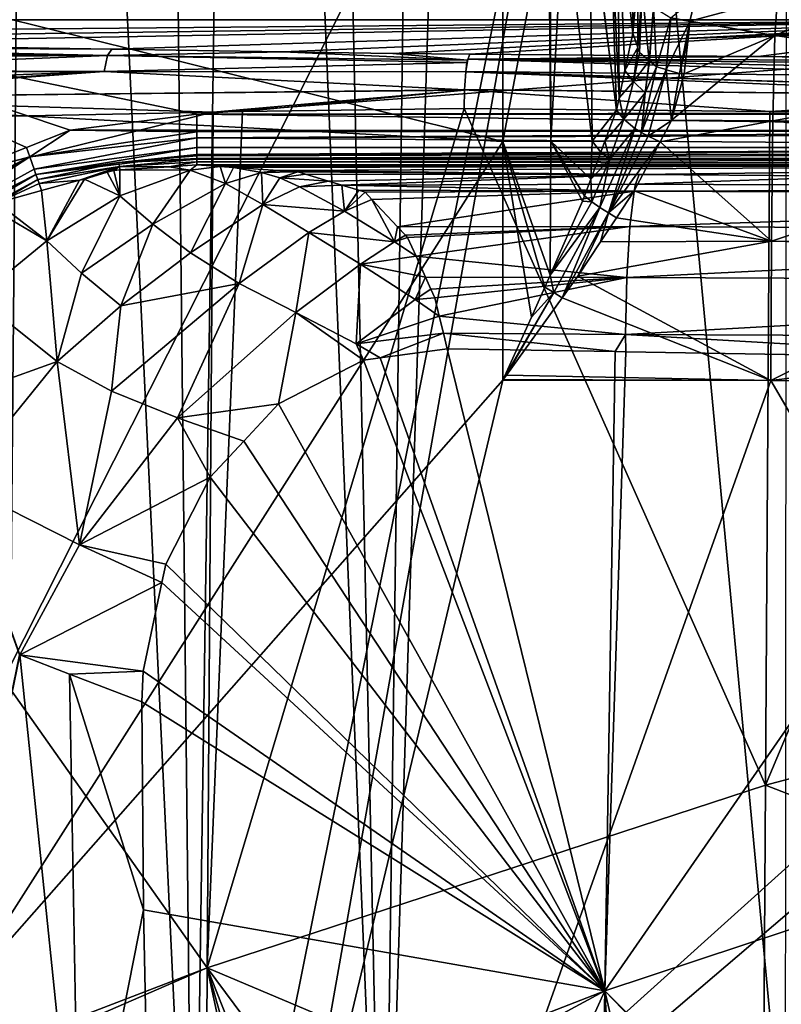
# Model space of a CAD drawing. Extents: x 512 to 878, y 536 to 1026.
# Tile 66 of 256: x 529 to 559, y 909 to 948. Entities that reach past the tile are written whole.
import ezdxf

# ---------------------------------------------------------------- set-up
doc = ezdxf.new("R2010")
doc.units = 0

msp = doc.modelspace()

# ---------------------------------------------------------------- linework, layer by layer
for points in [[(516.399231, 1025.550415, 680.678467), (529.414673, 1025.550415, 542.422119), (528.226562, 892.250183, 542.581299)], [(529.414673, 1025.550415, 542.422119), (535.651123, 893.002258, 465.726776), (528.226562, 892.250183, 542.581299)], [(529.414673, 1025.550415, 542.422119), (534.220581, 1025.550415, 491.371429), (535.651123, 893.002258, 465.726776)], [(534.220581, 1025.550415, 491.371429), (537.585693, 1025.550415, 465.504425), (535.651123, 893.002258, 465.726776)], [(535.651123, 893.002258, 465.726776), (537.585693, 1025.550415, 465.504425), (543.0802, 892.692139, 427.748901)], [(537.585693, 1025.550415, 465.504425), (540.234253, 1025.550415, 445.14566), (543.0802, 892.692139, 427.748901)], [(540.234253, 1025.550415, 445.14566), (544.918518, 1025.550415, 427.639008), (543.0802, 892.692139, 427.748901)], [(547.278992, 1025.550415, 418.817352), (558.799744, 902.441833, 393.936127), (543.0802, 892.692139, 427.748901)], [(544.918518, 1025.550415, 427.639008), (547.278992, 1025.550415, 418.817352), (543.0802, 892.692139, 427.748901)], [(547.278992, 1025.550415, 418.817352), (558.891357, 1025.550293, 394.187714), (558.799744, 902.441833, 393.936127)], [(551.491333, 968.122559, 738.881165), (516.385315, 944.159912, 738.099548), (516.386902, 898.512573, 737.944946)], [(551.491333, 968.122559, 738.881165), (516.398987, 955.215393, 738.136719), (516.385315, 944.159912, 738.099548)], [(551.491333, 968.122559, 738.881165), (516.386902, 898.512573, 737.944946), (516.398926, 793.820312, 737.577087)], [(551.491333, 968.122559, 738.881165), (516.398926, 793.820312, 737.577087), (516.401672, 769.739075, 737.492493)], [(605.613953, 967.952148, 739.521484), (551.491333, 968.122559, 738.881165), (516.401672, 769.739075, 737.492493)], [(605.613953, 967.952148, 739.521484), (516.401672, 769.739075, 737.492493), (605.580933, 769.518677, 738.778442)], [(614.881592, 965.106201, 700.419495), (520.216248, 951.452148, 700.419495), (520.225464, 879.802673, 700.419495)], [(618.10907, 963.369446, 700.419495), (614.881592, 965.106201, 700.419495), (520.225464, 879.802673, 700.419495)], [(618.10907, 963.369446, 700.419495), (520.225464, 879.802673, 700.419495), (520.234863, 806.419128, 700.419495)], [(618.10907, 963.369446, 700.419495), (520.234863, 806.419128, 700.419495), (520.2677, 734.055725, 700.419495)], [(618.10907, 963.369446, 700.419495), (520.2677, 734.055725, 700.419495), (520.268921, 731.403442, 700.419495)], [(618.10907, 963.369446, 700.419495), (520.268921, 731.403442, 700.419495), (521.585632, 696.508911, 700.419495)], [(618.10907, 963.369446, 700.419495), (521.585632, 696.508911, 700.419495), (526.405518, 669.236389, 700.419495)], [(618.10907, 963.369446, 700.419495), (526.405518, 669.236389, 700.419495), (528.957886, 662.111328, 700.419495)], [(618.10907, 963.369446, 700.419495), (528.957886, 662.111328, 700.419495), (535.105774, 644.949585, 700.419495)], [(621.77417, 963.369446, 700.419495), (618.10907, 963.369446, 700.419495), (535.105774, 644.949585, 700.419495)], [(696.199646, 696.199585, 696.199646), (621.77417, 963.369446, 700.419495), (535.105774, 644.949585, 700.419495)], [(526.312561, 948.344788, 734.526917), (547.749512, 952.482117, 734.963989), (547.750732, 943.026978, 734.934021)], [(547.749512, 952.482117, 734.963989), (549.546448, 952.483704, 734.544922), (547.750732, 943.026978, 734.934021)], [(549.546448, 952.483704, 734.544922), (549.63147, 943.02832, 734.604736), (547.750732, 943.026978, 734.934021)], [(549.546448, 952.483704, 734.544922), (549.60614, 952.483704, 734.531006), (549.63147, 943.02832, 734.604736)], [(549.60614, 952.483704, 734.531006), (550.136475, 952.484192, 734.407288), (549.63147, 943.02832, 734.604736)], [(550.136475, 952.484192, 734.407288), (551.251526, 943.031799, 733.593994), (549.63147, 943.02832, 734.604736)], [(550.136475, 952.484192, 734.407288), (551.156982, 952.487122, 733.516724), (551.251526, 943.031799, 733.593994)], [(551.156982, 952.487122, 733.516724), (551.175537, 952.487183, 733.500549), (552.200378, 944.244202, 732.392029)], [(551.156982, 952.487122, 733.516724), (552.200378, 944.244202, 732.392029), (551.251526, 943.031799, 733.593994)], [(551.175537, 952.487183, 733.500549), (551.932922, 952.489319, 732.8396), (552.200378, 944.244202, 732.392029)], [(551.932922, 952.489319, 732.8396), (552.249023, 952.491821, 732.030701), (552.301941, 944.726196, 732.043335)], [(551.932922, 952.489319, 732.8396), (552.301941, 944.726196, 732.043335), (552.200378, 944.244202, 732.392029)], [(552.249023, 952.491821, 732.030701), (552.527039, 945.794312, 731.270752), (552.301941, 944.726196, 732.043335)], [(552.249023, 952.491821, 732.030701), (552.835999, 947.260376, 730.210266), (552.527039, 945.794312, 731.270752)], [(552.249023, 952.491821, 732.030701), (552.835571, 949.878906, 730.218445), (552.835999, 947.260376, 730.210266)], [(552.835571, 949.878906, 730.218445), (553.053833, 949.583618, 726.054016), (552.835999, 947.260376, 730.210266)], [(552.835999, 947.260376, 730.210266), (553.053833, 949.583618, 726.054016), (553.034668, 946.701477, 729.795898)], [(553.053833, 949.583618, 726.054016), (553.200684, 948.920166, 725.787659), (553.034668, 946.701477, 729.795898)], [(553.034668, 946.701477, 729.795898), (553.200684, 948.920166, 725.787659), (553.038818, 946.68988, 729.787354)], [(553.038818, 946.68988, 729.787354), (553.200684, 948.920166, 725.787659), (553.104248, 946.505798, 729.650879)], [(553.104248, 946.505798, 729.650879), (553.200684, 948.920166, 725.787659), (553.48291, 946.182617, 729.425049)], [(553.200684, 948.920166, 725.787659), (553.648804, 948.284973, 725.566589), (553.48291, 946.182617, 729.425049)], [(554.326782, 947.862427, 725.439331), (555.294128, 948.664917, 721.34668), (555.067627, 947.730591, 725.399475)], [(555.294128, 948.664917, 721.34668), (558.492004, 948.660034, 721.402283), (555.067627, 947.730591, 725.399475)], [(555.067627, 947.730591, 725.399475), (558.492004, 948.660034, 721.402283), (558.396851, 947.164856, 726.73999)], [(558.492004, 948.660034, 721.402283), (561.939758, 948.654785, 721.462219), (558.396851, 947.164856, 726.73999)], [(561.939758, 948.654785, 721.462219), (568.585449, 948.645142, 721.572571), (558.396851, 947.164856, 726.73999)], [(568.585449, 948.645142, 721.572571), (568.622375, 947.628967, 725.838074), (558.396851, 947.164856, 726.73999)], [(526.311157, 944.171936, 734.513184), (526.312561, 948.344788, 734.526917), (547.750732, 943.026978, 734.934021)], [(553.48291, 946.182617, 729.425049), (553.648804, 948.284973, 725.566589), (553.490173, 946.176392, 729.420715)], [(553.490173, 946.176392, 729.420715), (553.648804, 948.284973, 725.566589), (553.765503, 945.941406, 729.256531)], [(553.765503, 945.941406, 729.256531), (553.648804, 948.284973, 725.566589), (553.769409, 945.940308, 729.255859)], [(553.648804, 948.284973, 725.566589), (554.326782, 947.862427, 725.439331), (553.769409, 945.940308, 729.255859)], [(517.953308, 947.784607, 707.111328), (529.121826, 942.783203, 707.111328), (526.135254, 941.596191, 707.111328)], [(517.953308, 947.784607, 707.111328), (530.827393, 943.46106, 707.111328), (529.121826, 942.783203, 707.111328)], [(517.953308, 947.784607, 707.111328), (535.786865, 944.096191, 707.111328), (530.827393, 943.46106, 707.111328)], [(517.953308, 947.784607, 707.111328), (584.041504, 947.784607, 707.111328), (535.786865, 944.096191, 707.111328)], [(569.041504, 947.783691, 707.122131), (517.953308, 947.784607, 707.111328), (518.231506, 947.320374, 712.41748)], [(584.041504, 947.784607, 707.111328), (517.953308, 947.784607, 707.111328), (569.041504, 947.783691, 707.122131)], [(569.041504, 947.783691, 707.122131), (518.231506, 947.320374, 712.41748), (518.36499, 947.097595, 714.964478)], [(569.041504, 947.783691, 707.122131), (518.36499, 947.097595, 714.964478), (518.509644, 946.856201, 717.723694)], [(569.041504, 947.783691, 707.122131), (518.509644, 946.856201, 717.723694), (532.460449, 946.631897, 720.287109)], [(569.041504, 947.783691, 707.122131), (532.460449, 946.631897, 720.287109), (539.158813, 946.526367, 721.493225)], [(584.041504, 947.784607, 707.111328), (584.041504, 944.172852, 707.111328), (535.786865, 944.096191, 707.111328)], [(569.041504, 947.783691, 707.122131), (539.158813, 946.526367, 721.493225), (543.450317, 946.470154, 722.13562)], [(569.041504, 947.783691, 707.122131), (543.450317, 946.470154, 722.13562), (546.457214, 946.438293, 722.500061)], [(569.041504, 947.783691, 707.122131), (546.457214, 946.438293, 722.500061), (557.740112, 946.343323, 723.585754)], [(553.769409, 945.940308, 729.255859), (554.326782, 947.862427, 725.439331), (554.137634, 945.832886, 729.193542)], [(554.137634, 945.832886, 729.193542), (554.326782, 947.862427, 725.439331), (554.142395, 945.831482, 729.192749)], [(554.326782, 947.862427, 725.439331), (555.066284, 947.71814, 725.421753), (554.142395, 945.831482, 729.192749)], [(554.142395, 945.831482, 729.192749), (555.066284, 947.71814, 725.421753), (554.670166, 945.67749, 729.103394)], [(554.326782, 947.862427, 725.439331), (555.067627, 947.730591, 725.399475), (555.066284, 947.71814, 725.421753)], [(555.066284, 947.71814, 725.421753), (554.996948, 947.053711, 726.615479), (554.670166, 945.67749, 729.103394)], [(555.066284, 947.71814, 725.421753), (558.396851, 947.164856, 726.73999), (554.996948, 947.053711, 726.615479)], [(555.066284, 947.71814, 725.421753), (555.067627, 947.730591, 725.399475), (558.396851, 947.164856, 726.73999)], [(569.041504, 947.783691, 707.122131), (557.740112, 946.343323, 723.585754), (569.041504, 946.266724, 724.46106)], [(558.396851, 947.164856, 726.73999), (568.622375, 947.628967, 725.838074), (568.631836, 947.055115, 726.858459)], [(552.835999, 947.260376, 730.210266), (553.034668, 946.701477, 729.795898), (552.527039, 945.794312, 731.270752)], [(554.356873, 943.849792, 731.090088), (558.396851, 947.164856, 726.73999), (558.314636, 943.83313, 731.169556)], [(554.852356, 945.667664, 729.105469), (558.396851, 947.164856, 726.73999), (554.356873, 943.849792, 731.090088)], [(554.670166, 945.67749, 729.103394), (554.996948, 947.053711, 726.615479), (554.852356, 945.667664, 729.105469)], [(554.996948, 947.053711, 726.615479), (558.396851, 947.164856, 726.73999), (554.852356, 945.667664, 729.105469)], [(558.396851, 947.164856, 726.73999), (568.654236, 945.695374, 729.276245), (558.314636, 943.83313, 731.169556)], [(558.396851, 947.164856, 726.73999), (568.631836, 947.055115, 726.858459), (568.654236, 945.695374, 729.276245)], [(518.431824, 946.704895, 718.21405), (518.349976, 946.498901, 718.725037), (532.296875, 946.386658, 721.15918)], [(518.484497, 946.837524, 717.884949), (518.431824, 946.704895, 718.21405), (532.460449, 946.631897, 720.287109)], [(532.460449, 946.631897, 720.287109), (518.431824, 946.704895, 718.21405), (532.296875, 946.386658, 721.15918)], [(518.509644, 946.856201, 717.723694), (518.484497, 946.837524, 717.884949), (532.460449, 946.631897, 720.287109)], [(539.158813, 946.526367, 721.493225), (532.460449, 946.631897, 720.287109), (532.296875, 946.386658, 721.15918)], [(552.527039, 945.794312, 731.270752), (553.034668, 946.701477, 729.795898), (552.868774, 945.367981, 730.973694)], [(553.034668, 946.701477, 729.795898), (553.038818, 946.68988, 729.787354), (552.868774, 945.367981, 730.973694)], [(553.038818, 946.68988, 729.787354), (553.104248, 946.505798, 729.650879), (552.868774, 945.367981, 730.973694)], [(532.296875, 946.386658, 721.15918), (518.204407, 945.817322, 719.606689), (532.163086, 945.763245, 721.955444)], [(532.296875, 946.386658, 721.15918), (518.276855, 946.314819, 719.181763), (518.204407, 945.817322, 719.606689)], [(532.296875, 946.386658, 721.15918), (518.34729, 946.492126, 718.741882), (518.276855, 946.314819, 719.181763)], [(518.349976, 946.498901, 718.725037), (518.34729, 946.492126, 718.741882), (532.296875, 946.386658, 721.15918)], [(546.351746, 946.11676, 723.417908), (532.296875, 946.386658, 721.15918), (532.163086, 945.763245, 721.955444)], [(539.158813, 946.526367, 721.493225), (532.296875, 946.386658, 721.15918), (546.378601, 946.19873, 723.18396)], [(546.378601, 946.19873, 723.18396), (532.296875, 946.386658, 721.15918), (546.351746, 946.11676, 723.417908)], [(543.450317, 946.470154, 722.13562), (539.158813, 946.526367, 721.493225), (546.378601, 946.19873, 723.18396)], [(546.457214, 946.438293, 722.500061), (543.450317, 946.470154, 722.13562), (546.378601, 946.19873, 723.18396)], [(546.379822, 946.238647, 723.208984), (546.309326, 945.754333, 723.82843), (569.041321, 945.527649, 725.779297)], [(546.381409, 946.242737, 723.194641), (546.379822, 946.238647, 723.208984), (569.041382, 945.808472, 725.572266)], [(569.041382, 945.808472, 725.572266), (546.379822, 946.238647, 723.208984), (569.041321, 945.527649, 725.779297)], [(557.740112, 946.343323, 723.585754), (546.457214, 946.438293, 722.500061), (546.381409, 946.242737, 723.194641)], [(557.740112, 946.343323, 723.585754), (546.381409, 946.242737, 723.194641), (569.041748, 946.197083, 724.83783)], [(569.041626, 946.029602, 725.154358), (546.381409, 946.242737, 723.194641), (569.041382, 945.808472, 725.572266)], [(569.041748, 946.197083, 724.83783), (546.381409, 946.242737, 723.194641), (569.041626, 946.029602, 725.154358)], [(553.104248, 946.505798, 729.650879), (553.48291, 946.182617, 729.425049), (552.868774, 945.367981, 730.973694)], [(552.868774, 945.367981, 730.973694), (553.48291, 946.182617, 729.425049), (553.321838, 944.91925, 730.66687)], [(553.48291, 946.182617, 729.425049), (553.490173, 946.176392, 729.420715), (553.321838, 944.91925, 730.66687)], [(553.490173, 946.176392, 729.420715), (553.765503, 945.941406, 729.256531), (553.321838, 944.91925, 730.66687)], [(569.041504, 946.266724, 724.46106), (557.740112, 946.343323, 723.585754), (569.041748, 946.197083, 724.83783)], [(546.256958, 945.048523, 724.221252), (532.163086, 945.763245, 721.955444), (518.095459, 944.736328, 720.216492)], [(532.163086, 945.763245, 721.955444), (518.10144, 944.859253, 720.18866), (518.095459, 944.736328, 720.216492)], [(532.163086, 945.763245, 721.955444), (518.11969, 945.235413, 720.103638), (518.10144, 944.859253, 720.18866)], [(532.163086, 945.763245, 721.955444), (518.196411, 945.762207, 719.653687), (518.11969, 945.235413, 720.103638)], [(532.163086, 945.763245, 721.955444), (518.204407, 945.817322, 719.606689), (518.196411, 945.762207, 719.653687)], [(546.351746, 946.11676, 723.417908), (532.163086, 945.763245, 721.955444), (546.303101, 945.747192, 723.835022)], [(546.302917, 945.744812, 723.836304), (532.163086, 945.763245, 721.955444), (546.256958, 945.048523, 724.221252)], [(546.303101, 945.747192, 723.835022), (532.163086, 945.763245, 721.955444), (546.302917, 945.744812, 723.836304)], [(552.527039, 945.794312, 731.270752), (552.868774, 945.367981, 730.973694), (552.301941, 944.726196, 732.043335)], [(553.321838, 944.91925, 730.66687), (553.765503, 945.941406, 729.256531), (553.172791, 943.369751, 731.745605)], [(553.765503, 945.941406, 729.256531), (553.769409, 945.940308, 729.255859), (553.172791, 943.369751, 731.745605)], [(553.769409, 945.940308, 729.255859), (554.137634, 945.832886, 729.193542), (553.172791, 943.369751, 731.745605)], [(553.172791, 943.369751, 731.745605), (554.137634, 945.832886, 729.193542), (553.441528, 943.232117, 731.720337)], [(554.137634, 945.832886, 729.193542), (554.142395, 945.831482, 729.192749), (553.441528, 943.232117, 731.720337)], [(554.142395, 945.831482, 729.192749), (554.350708, 943.838196, 731.09845), (553.441528, 943.232117, 731.720337)], [(554.142395, 945.831482, 729.192749), (554.356873, 943.849792, 731.090088), (554.350708, 943.838196, 731.09845)], [(554.142395, 945.831482, 729.192749), (554.670166, 945.67749, 729.103394), (554.356873, 943.849792, 731.090088)], [(546.308411, 945.747986, 723.836609), (546.261047, 945.053345, 724.220154), (569.041199, 944.827148, 726.1698)], [(546.309326, 945.754333, 723.82843), (546.308411, 945.747986, 723.836609), (569.041077, 945.041443, 726.137817)], [(569.041077, 945.041443, 726.137817), (546.308411, 945.747986, 723.836609), (569.041199, 944.827148, 726.1698)], [(569.041321, 945.527649, 725.779297), (546.309326, 945.754333, 723.82843), (569.041077, 945.041443, 726.137817)], [(554.670166, 945.67749, 729.103394), (554.852356, 945.667664, 729.105469), (554.356873, 943.849792, 731.090088)], [(558.314636, 943.83313, 731.169556), (568.654236, 945.695374, 729.276245), (568.67157, 943.714233, 731.238281)], [(546.256714, 945.033875, 724.223083), (546.256958, 945.048523, 724.221252), (518.095459, 944.736328, 720.216492)], [(546.256714, 945.033875, 724.223083), (518.095459, 944.736328, 720.216492), (536.418152, 944.173279, 723.125366)], [(537.573547, 944.196228, 723.295166), (546.256714, 945.033875, 724.223083), (536.418152, 944.173279, 723.125366)], [(546.244629, 944.313843, 724.309998), (546.256714, 945.033875, 724.223083), (537.573547, 944.196228, 723.295166)], [(546.260803, 945.049011, 724.222595), (546.244629, 944.313843, 724.309998), (558.200256, 944.189697, 725.344116)], [(546.261047, 945.053345, 724.220154), (546.260803, 945.049011, 724.222595), (569.041199, 944.827148, 726.1698)], [(569.041199, 944.827148, 726.1698), (546.260803, 945.049011, 724.222595), (558.200256, 944.189697, 725.344116)], [(552.301941, 944.726196, 732.043335), (552.868774, 945.367981, 730.973694), (552.493286, 943.897461, 732.03833)], [(552.868774, 945.367981, 730.973694), (553.321838, 944.91925, 730.66687), (552.493286, 943.897461, 732.03833)], [(536.418152, 944.173279, 723.125366), (518.095459, 944.736328, 720.216492), (518.050476, 943.80835, 720.42627)], [(552.200378, 944.244202, 732.392029), (552.301941, 944.726196, 732.043335), (552.493286, 943.897461, 732.03833)], [(552.493286, 943.897461, 732.03833), (553.321838, 944.91925, 730.66687), (552.919373, 943.530212, 731.808472)], [(552.919373, 943.530212, 731.808472), (553.321838, 944.91925, 730.66687), (553.172791, 943.369751, 731.745605)], [(569.041199, 944.827148, 726.1698), (558.200256, 944.189697, 725.344116), (569.041504, 944.077087, 726.281738)], [(558.024658, 917.831482, 723.343811), (546.244629, 944.313843, 724.309998), (536.188965, 910.680176, 721.641541)], [(546.244629, 944.313843, 724.309998), (537.573547, 944.196228, 723.295166), (536.188965, 910.680176, 721.641541)], [(558.200256, 944.189697, 725.344116), (546.244629, 944.313843, 724.309998), (558.024658, 917.831482, 723.343811)], [(552.200378, 944.244202, 732.392029), (551.750305, 943.037476, 732.905151), (551.251526, 943.031799, 733.593994)], [(552.200378, 944.244202, 732.392029), (552.493286, 943.897461, 732.03833), (551.750305, 943.037476, 732.905151)], [(536.418152, 944.173279, 723.125366), (516.073608, 939.176941, 720.051697), (536.188965, 910.680176, 721.641541)], [(536.418152, 944.173279, 723.125366), (518.050476, 943.80835, 720.42627), (516.073608, 939.176941, 720.051697)], [(526.311157, 944.171936, 734.513184), (547.750732, 943.026978, 734.934021), (526.317383, 909.344421, 734.395752)], [(535.786865, 944.096191, 707.111328), (535.786865, 943.462952, 707.269409), (530.827393, 943.46106, 707.111328)], [(584.041504, 944.172852, 707.111328), (584.041016, 944.134583, 707.111328), (535.786865, 944.096191, 707.111328)], [(584.041016, 944.134583, 707.111328), (584.039734, 944.096313, 707.111328), (535.786865, 944.096191, 707.111328)], [(535.786865, 944.096191, 707.111328), (584.039734, 944.096313, 707.111328), (583.944153, 943.453979, 707.23761)], [(535.786865, 943.462952, 707.269409), (535.786865, 944.096191, 707.111328), (583.944153, 943.453979, 707.23761)], [(537.573547, 944.196228, 723.295166), (536.418152, 944.173279, 723.125366), (536.188965, 910.680176, 721.641541)], [(551.750305, 943.037476, 732.905151), (552.493286, 943.897461, 732.03833), (551.932556, 942.322388, 732.938416)], [(552.493286, 943.897461, 732.03833), (552.919373, 943.530212, 731.808472), (551.932556, 942.322388, 732.938416)], [(553.441528, 943.232117, 731.720337), (554.350708, 943.838196, 731.09845), (553.913879, 943.013184, 731.689331)], [(554.350708, 943.838196, 731.09845), (558.314636, 943.83313, 731.169556), (553.913879, 943.013184, 731.689331)], [(553.913879, 943.013184, 731.689331), (558.314636, 943.83313, 731.169556), (558.256714, 939.119873, 734.086792)], [(554.350708, 943.838196, 731.09845), (554.356873, 943.849792, 731.090088), (558.314636, 943.83313, 731.169556)], [(569.041504, 944.077087, 726.281738), (558.200256, 944.189697, 725.344116), (558.024658, 917.831482, 723.343811)], [(580.408081, 923.761169, 724.526001), (569.041504, 944.077087, 726.281738), (558.024658, 917.831482, 723.343811)], [(558.314636, 943.83313, 731.169556), (568.681458, 942.590881, 732.350769), (558.256714, 939.119873, 734.086792)], [(558.314636, 943.83313, 731.169556), (568.67157, 943.714233, 731.238281), (568.681458, 942.590881, 732.350769)], [(529.121826, 942.783203, 707.111328), (530.827393, 943.46106, 707.111328), (529.24762, 942.41687, 707.184265)], [(530.827393, 943.46106, 707.111328), (535.786865, 943.394836, 707.286438), (529.24762, 942.41687, 707.184265)], [(530.827393, 943.46106, 707.111328), (535.786865, 943.462952, 707.269409), (535.786865, 943.394836, 707.286438)], [(535.786865, 943.462952, 707.269409), (583.944153, 943.453979, 707.23761), (535.786865, 943.394836, 707.286438)], [(535.786865, 943.394836, 707.286438), (583.944153, 943.453979, 707.23761), (535.786865, 943.161194, 707.344727)], [(583.944153, 943.453979, 707.23761), (583.943848, 943.451721, 707.238037), (535.786865, 943.161194, 707.344727)], [(583.943848, 943.451721, 707.238037), (583.927063, 943.339172, 707.260193), (535.786865, 943.161194, 707.344727)], [(551.547913, 940.437622, 733.569641), (552.919373, 943.530212, 731.808472), (551.890503, 940.228455, 733.542419)], [(551.932556, 942.322388, 732.938416), (552.919373, 943.530212, 731.808472), (551.547913, 940.437622, 733.569641)], [(552.919373, 943.530212, 731.808472), (553.172791, 943.369751, 731.745605), (551.890503, 940.228455, 733.542419)], [(535.786865, 943.394836, 707.286438), (535.786865, 943.161194, 707.344727), (529.24762, 942.41687, 707.184265)], [(529.24762, 942.41687, 707.184265), (535.786865, 943.161194, 707.344727), (529.418274, 941.940063, 707.402893)], [(535.786865, 943.161194, 707.344727), (535.786865, 942.789246, 707.673706), (529.418274, 941.940063, 707.402893)], [(535.786865, 943.161194, 707.344727), (583.927063, 943.339172, 707.260193), (583.704102, 942.792603, 707.651428)], [(535.786865, 943.161194, 707.344727), (583.704102, 942.792603, 707.651428), (535.786865, 942.789246, 707.673706)], [(553.172791, 943.369751, 731.745605), (553.441528, 943.232117, 731.720337), (551.890503, 940.228455, 733.542419)], [(553.441528, 943.232117, 731.720337), (553.913879, 943.013184, 731.689331), (551.890503, 940.228455, 733.542419)], [(529.121826, 942.783203, 707.111328), (529.24762, 942.41687, 707.184265), (526.135254, 941.596191, 707.111328)], [(547.750732, 943.026978, 734.934021), (547.751953, 933.684509, 734.904419), (526.317383, 909.344421, 734.395752)], [(529.418274, 941.940063, 707.402893), (535.786865, 942.789246, 707.673706), (529.494263, 941.727783, 707.562805)], [(535.786865, 942.789246, 707.673706), (535.786865, 942.782776, 707.679504), (529.494263, 941.727783, 707.562805)], [(535.786865, 942.782776, 707.679504), (535.786865, 942.511963, 707.919006), (529.494263, 941.727783, 707.562805)], [(535.786865, 942.782776, 707.679504), (583.704102, 942.792603, 707.651428), (583.694153, 942.768188, 707.668884)], [(535.786865, 942.789246, 707.673706), (583.704102, 942.792603, 707.651428), (535.786865, 942.782776, 707.679504)], [(535.786865, 942.782776, 707.679504), (583.694153, 942.768188, 707.668884), (535.786865, 942.511963, 707.919006)], [(583.694153, 942.768188, 707.668884), (583.620728, 942.588135, 707.797791), (535.786865, 942.456482, 707.968079)], [(535.786865, 942.511963, 707.919006), (583.694153, 942.768188, 707.668884), (535.786865, 942.456482, 707.968079)], [(547.750732, 943.026978, 734.934021), (549.63147, 943.02832, 734.604736), (549.601685, 937.791138, 734.479004)], [(547.750732, 943.026978, 734.934021), (548.877136, 936.141968, 734.805481), (547.751953, 933.684509, 734.904419)], [(547.750732, 943.026978, 734.934021), (549.396362, 937.32373, 734.571533), (548.877136, 936.141968, 734.805481)], [(547.750732, 943.026978, 734.934021), (549.601685, 937.791138, 734.479004), (549.396362, 937.32373, 734.571533)], [(549.63147, 943.02832, 734.604736), (550.87207, 940.682434, 733.906616), (549.601685, 937.791138, 734.479004)], [(549.63147, 943.02832, 734.604736), (551.251526, 943.031799, 733.593994), (551.194275, 941.546387, 733.539246)], [(549.63147, 943.02832, 734.604736), (550.950317, 940.892273, 733.817383), (550.87207, 940.682434, 733.906616)], [(549.63147, 943.02832, 734.604736), (551.194275, 941.546387, 733.539246), (550.950317, 940.892273, 733.817383)], [(551.251526, 943.031799, 733.593994), (551.588501, 942.603516, 733.089722), (551.194275, 941.546387, 733.539246)], [(551.251526, 943.031799, 733.593994), (551.750305, 943.037476, 732.905151), (551.588501, 942.603516, 733.089722)], [(551.588501, 942.603516, 733.089722), (551.750305, 943.037476, 732.905151), (551.932556, 942.322388, 732.938416)], [(553.913879, 943.013184, 731.689331), (552.897705, 941.093994, 733.063843), (551.890503, 940.228455, 733.542419)], [(552.897705, 941.093994, 733.063843), (553.913879, 943.013184, 731.689331), (558.256714, 939.119873, 734.086792)], [(523.078857, 939.325562, 707.111328), (529.24762, 942.41687, 707.184265), (523.317078, 939.06781, 707.164368)], [(526.135254, 941.596191, 707.111328), (529.24762, 942.41687, 707.184265), (523.078857, 939.325562, 707.111328)], [(523.317078, 939.06781, 707.164368), (529.24762, 942.41687, 707.184265), (523.609375, 938.735474, 707.324768)], [(529.24762, 942.41687, 707.184265), (529.418274, 941.940063, 707.402893), (523.609375, 938.735474, 707.324768)], [(535.786865, 942.511963, 707.919006), (532.732056, 942.201416, 707.960327), (529.494263, 941.727783, 707.562805)], [(535.786865, 942.511963, 707.919006), (535.786865, 942.456482, 707.968079), (532.732056, 942.201416, 707.960327)], [(535.786865, 942.456482, 707.968079), (535.786865, 942.356689, 708.242371), (532.732056, 942.201416, 707.960327)], [(535.786865, 942.356689, 708.242371), (535.786865, 942.326721, 708.324707), (532.732056, 942.201416, 707.960327)], [(532.732056, 942.201416, 707.960327), (535.786865, 942.326721, 708.324707), (532.759338, 942.040588, 708.236816)], [(535.786865, 942.326721, 708.324707), (535.786804, 942.229248, 708.592407), (532.759338, 942.040588, 708.236816)], [(535.786865, 942.326721, 708.324707), (583.354004, 942.321045, 708.329895), (535.786804, 942.229248, 708.592407)], [(535.786804, 942.229248, 708.592407), (583.354004, 942.321045, 708.329895), (583.174988, 942.141785, 708.687012)], [(535.786865, 942.356689, 708.242371), (583.620728, 942.588135, 707.797791), (583.384521, 942.351624, 708.268982)], [(535.786865, 942.456482, 707.968079), (583.620728, 942.588135, 707.797791), (535.786865, 942.356689, 708.242371)], [(535.786865, 942.356689, 708.242371), (583.384521, 942.351624, 708.268982), (535.786865, 942.326721, 708.324707)], [(535.786865, 942.326721, 708.324707), (583.384521, 942.351624, 708.268982), (583.354004, 942.321045, 708.329895)], [(551.588501, 942.603516, 733.089722), (551.932556, 942.322388, 732.938416), (551.194275, 941.546387, 733.539246)], [(551.194275, 941.546387, 733.539246), (551.932556, 942.322388, 732.938416), (551.231995, 940.665222, 733.670959)], [(551.231995, 940.665222, 733.670959), (551.932556, 942.322388, 732.938416), (551.547913, 940.437622, 733.569641)], [(558.256714, 939.119873, 734.086792), (568.681458, 942.590881, 732.350769), (568.698425, 939.090271, 734.234314)], [(529.418274, 941.940063, 707.402893), (529.494263, 941.727783, 707.562805), (523.609375, 938.735474, 707.324768)], [(529.494263, 941.727783, 707.562805), (532.732056, 942.201416, 707.960327), (529.562073, 941.538269, 707.752319)], [(532.732056, 942.201416, 707.960327), (532.759338, 942.040588, 708.236816), (529.562073, 941.538269, 707.752319)], [(529.562073, 941.538269, 707.752319), (532.759338, 942.040588, 708.236816), (529.620605, 941.374756, 707.967468)], [(532.759338, 942.040588, 708.236816), (531.191711, 941.513672, 708.380371), (529.620605, 941.374756, 707.967468)], [(532.759338, 942.040588, 708.236816), (532.274597, 941.816162, 708.481689), (531.191711, 941.513672, 708.380371)], [(532.759338, 942.040588, 708.236816), (532.539734, 941.890198, 708.50647), (532.274597, 941.816162, 708.481689)], [(532.759338, 942.040588, 708.236816), (532.779785, 941.906006, 708.538269), (532.539734, 941.890198, 708.50647)], [(532.539734, 941.890198, 708.50647), (532.779785, 941.906006, 708.538269), (532.770325, 940.889709, 710.96582)], [(532.759338, 942.040588, 708.236816), (535.786804, 942.229248, 708.592407), (534.702881, 942.032532, 708.793396)], [(532.759338, 942.040588, 708.236816), (534.702881, 942.032532, 708.793396), (532.779785, 941.906006, 708.538269)], [(532.779785, 941.906006, 708.538269), (535.530945, 941.900574, 710.099243), (532.770325, 940.889709, 710.96582)], [(532.779785, 941.906006, 708.538269), (534.702881, 942.032532, 708.793396), (535.530945, 941.900574, 710.099243)], [(535.786804, 942.229248, 708.592407), (535.786804, 942.103821, 708.937195), (534.702881, 942.032532, 708.793396)], [(534.702881, 942.032532, 708.793396), (535.786804, 942.103821, 708.937195), (535.530945, 941.900574, 710.099243)], [(535.786804, 942.103821, 708.937195), (536.693542, 942.041077, 709.654602), (535.530945, 941.900574, 710.099243)], [(535.530945, 941.900574, 710.099243), (536.693542, 942.041077, 709.654602), (536.902832, 941.374207, 712.388611)], [(535.786804, 942.229248, 708.592407), (583.174988, 942.141785, 708.687012), (535.786804, 942.103821, 708.937195)], [(583.174988, 942.141785, 708.687012), (583.056519, 942.103882, 708.937012), (535.786804, 942.103821, 708.937195)], [(535.786804, 942.103821, 708.937195), (583.056519, 942.103882, 708.937012), (536.693542, 942.041077, 709.654602)], [(536.693542, 942.041077, 709.654602), (583.056519, 942.103882, 708.937012), (537.223267, 942.004395, 710.07373)], [(536.693542, 942.041077, 709.654602), (537.223267, 942.004395, 710.07373), (536.902832, 941.374207, 712.388611)], [(537.223267, 942.004395, 710.07373), (538.313477, 941.809448, 711.76886), (536.902832, 941.374207, 712.388611)], [(537.223267, 942.004395, 710.07373), (583.056519, 942.103882, 708.937012), (538.96991, 941.883545, 711.45575)], [(537.223267, 942.004395, 710.07373), (538.96991, 941.883545, 711.45575), (538.313477, 941.809448, 711.76886)], [(538.96991, 941.883545, 711.45575), (583.056519, 942.103882, 708.937012), (553.090393, 941.729553, 713.215881)], [(553.090393, 941.729553, 713.215881), (583.056519, 942.103882, 708.937012), (561.854187, 941.663391, 713.972107)], [(523.609375, 938.735474, 707.324768), (529.494263, 941.727783, 707.562805), (523.868591, 938.440735, 707.584595)], [(529.494263, 941.727783, 707.562805), (529.562073, 941.538269, 707.752319), (523.868591, 938.440735, 707.584595)], [(529.562073, 941.538269, 707.752319), (527.685974, 940.439392, 708.068054), (523.868591, 938.440735, 707.584595)], [(529.562073, 941.538269, 707.752319), (527.972046, 940.61438, 708.079346), (527.685974, 940.439392, 708.068054)], [(529.562073, 941.538269, 707.752319), (529.620605, 941.374756, 707.967468), (527.972046, 940.61438, 708.079346)], [(531.386963, 941.542175, 708.710938), (532.770325, 940.889709, 710.96582), (529.921021, 939.134399, 711.483887)], [(531.191711, 941.513672, 708.380371), (531.386963, 941.542175, 708.710938), (529.921021, 939.134399, 711.483887)], [(532.274597, 941.816162, 708.481689), (531.386963, 941.542175, 708.710938), (531.191711, 941.513672, 708.380371)], [(531.386963, 941.542175, 708.710938), (532.274597, 941.816162, 708.481689), (532.770325, 940.889709, 710.96582)], [(532.274597, 941.816162, 708.481689), (532.539734, 941.890198, 708.50647), (532.770325, 940.889709, 710.96582)], [(532.770325, 940.889709, 710.96582), (535.530945, 941.900574, 710.099243), (534.064697, 939.78717, 713.330872)], [(535.530945, 941.900574, 710.099243), (536.902832, 941.374207, 712.388611), (534.064697, 939.78717, 713.330872)], [(536.902832, 941.374207, 712.388611), (538.313477, 941.809448, 711.76886), (538.365356, 940.558594, 714.638489)], [(538.96991, 941.883545, 711.45575), (539.738403, 941.830322, 712.063782), (538.313477, 941.809448, 711.76886)], [(538.313477, 941.809448, 711.76886), (539.738403, 941.830322, 712.063782), (539.027649, 941.601929, 712.960022)], [(538.313477, 941.809448, 711.76886), (539.027649, 941.601929, 712.960022), (538.365356, 940.558594, 714.638489)], [(539.027649, 941.601929, 712.960022), (539.807373, 941.252441, 714.04187), (538.365356, 940.558594, 714.638489)], [(539.738403, 941.830322, 712.063782), (538.96991, 941.883545, 711.45575), (553.090393, 941.729553, 713.215881)], [(539.738403, 941.830322, 712.063782), (540.037903, 941.74054, 712.386108), (539.027649, 941.601929, 712.960022)], [(539.027649, 941.601929, 712.960022), (540.037903, 941.74054, 712.386108), (540.941589, 941.469482, 713.358643)], [(539.027649, 941.601929, 712.960022), (540.941589, 941.469482, 713.358643), (539.807373, 941.252441, 714.04187)], [(540.037903, 941.74054, 712.386108), (539.738403, 941.830322, 712.063782), (553.090393, 941.729553, 713.215881)], [(540.037903, 941.74054, 712.386108), (553.090393, 941.729553, 713.215881), (540.941589, 941.469482, 713.358643)], [(540.941589, 941.469482, 713.358643), (553.090393, 941.729553, 713.215881), (541.45343, 941.315979, 713.909485)], [(553.090393, 941.729553, 713.215881), (552.942749, 941.348511, 714.990295), (541.45343, 941.315979, 713.909485)], [(550.950317, 940.892273, 733.817383), (551.194275, 941.546387, 733.539246), (551.231995, 940.665222, 733.670959)], [(553.090393, 941.729553, 713.215881), (561.854187, 941.663391, 713.972107), (552.942749, 941.348511, 714.990295)], [(552.942749, 941.348511, 714.990295), (561.854187, 941.663391, 713.972107), (589.6026, 941.188599, 716.818359)], [(529.620605, 941.374756, 707.967468), (529.704834, 941.098389, 708.241394), (527.972046, 940.61438, 708.079346)], [(529.620605, 941.374756, 707.967468), (531.191711, 941.513672, 708.380371), (529.704834, 941.098389, 708.241394)], [(529.704834, 941.098389, 708.241394), (531.191711, 941.513672, 708.380371), (529.921021, 939.134399, 711.483887)], [(534.064697, 939.78717, 713.330872), (536.902832, 941.374207, 712.388611), (535.540344, 938.667419, 715.254761)], [(536.902832, 941.374207, 712.388611), (538.365356, 940.558594, 714.638489), (535.540344, 938.667419, 715.254761)], [(538.365356, 940.558594, 714.638489), (539.807373, 941.252441, 714.04187), (541.566101, 940.299622, 715.838501)], [(540.941589, 941.469482, 713.358643), (541.45343, 941.315979, 713.909485), (539.807373, 941.252441, 714.04187)], [(539.807373, 941.252441, 714.04187), (541.45343, 941.315979, 713.909485), (541.566101, 940.299622, 715.838501)], [(541.45343, 941.315979, 713.909485), (552.942749, 941.348511, 714.990295), (552.889099, 941.075867, 715.625427)], [(541.45343, 941.315979, 713.909485), (542.122192, 941.115356, 714.62915), (541.566101, 940.299622, 715.838501)], [(542.122192, 941.115356, 714.62915), (541.45343, 941.315979, 713.909485), (552.889099, 941.075867, 715.625427)], [(552.942749, 941.348511, 714.990295), (589.6026, 941.188599, 716.818359), (552.889099, 941.075867, 715.625427)], [(552.889099, 941.075867, 715.625427), (589.6026, 941.188599, 716.818359), (589.588745, 940.915771, 717.455505)], [(527.972046, 940.61438, 708.079346), (529.704834, 941.098389, 708.241394), (529.921021, 939.134399, 711.483887)], [(529.921021, 939.134399, 711.483887), (532.770325, 940.889709, 710.96582), (531.268005, 937.868408, 713.688293)], [(532.770325, 940.889709, 710.96582), (534.064697, 939.78717, 713.330872), (531.268005, 937.868408, 713.688293)], [(542.122192, 941.115356, 714.62915), (542.365906, 941.042297, 714.891418), (541.566101, 940.299622, 715.838501)], [(542.365906, 941.042297, 714.891418), (542.635376, 940.753845, 715.254456), (541.566101, 940.299622, 715.838501)], [(541.566101, 940.299622, 715.838501), (542.635376, 940.753845, 715.254456), (543.513062, 939.099426, 717.198547)], [(542.122192, 941.115356, 714.62915), (552.889099, 941.075867, 715.625427), (542.365906, 941.042297, 714.891418)], [(542.365906, 941.042297, 714.891418), (552.889099, 941.075867, 715.625427), (542.635376, 940.753845, 715.254456)], [(542.635376, 940.753845, 715.254456), (552.889099, 941.075867, 715.625427), (543.636963, 939.682068, 716.603333)], [(542.635376, 940.753845, 715.254456), (543.636963, 939.682068, 716.603333), (543.513062, 939.099426, 717.198547)], [(552.889099, 941.075867, 715.625427), (552.727661, 939.69104, 717.488281), (543.636963, 939.682068, 716.603333)], [(550.87207, 940.682434, 733.906616), (550.950317, 940.892273, 733.817383), (551.231995, 940.665222, 733.670959)], [(551.890503, 940.228455, 733.542419), (552.897705, 941.093994, 733.063843), (552.197083, 940.037048, 733.489258)], [(552.197083, 940.037048, 733.489258), (552.897705, 941.093994, 733.063843), (558.256714, 939.119873, 734.086792)], [(552.889099, 941.075867, 715.625427), (589.588745, 940.915771, 717.455505), (552.727661, 939.69104, 717.488281)], [(552.727661, 939.69104, 717.488281), (589.588745, 940.915771, 717.455505), (589.547058, 939.530457, 719.324463)], [(527.685974, 940.439392, 708.068054), (529.921021, 939.134399, 711.483887), (527.199585, 936.896912, 711.684326)], [(527.685974, 940.439392, 708.068054), (527.972046, 940.61438, 708.079346), (529.921021, 939.134399, 711.483887)], [(535.540344, 938.667419, 715.254761), (538.365356, 940.558594, 714.638489), (537.43866, 937.466553, 716.671997)], [(538.365356, 940.558594, 714.638489), (540.164551, 939.454224, 716.31366), (537.43866, 937.466553, 716.671997)], [(538.365356, 940.558594, 714.638489), (541.566101, 940.299622, 715.838501), (540.164551, 939.454224, 716.31366)], [(550.87207, 940.682434, 733.906616), (551.231995, 940.665222, 733.670959), (549.601685, 937.791138, 734.479004)], [(551.231995, 940.665222, 733.670959), (551.547913, 940.437622, 733.569641), (549.601685, 937.791138, 734.479004)], [(549.601685, 937.791138, 734.479004), (551.547913, 940.437622, 733.569641), (549.74292, 937.113342, 734.597351)], [(549.74292, 937.113342, 734.597351), (551.547913, 940.437622, 733.569641), (550.069824, 936.900513, 734.51825)], [(551.547913, 940.437622, 733.569641), (551.890503, 940.228455, 733.542419), (550.069824, 936.900513, 734.51825)], [(540.164551, 939.454224, 716.31366), (541.566101, 940.299622, 715.838501), (543.513062, 939.099426, 717.198547)], [(551.890503, 940.228455, 733.542419), (550.682556, 937.752319, 734.408813), (550.069824, 936.900513, 734.51825)], [(551.890503, 940.228455, 733.542419), (551.572266, 939.094543, 733.868591), (550.682556, 937.752319, 734.408813)], [(551.890503, 940.228455, 733.542419), (552.197083, 940.037048, 733.489258), (551.572266, 939.094543, 733.868591)], [(552.197083, 940.037048, 733.489258), (558.256714, 939.119873, 734.086792), (551.572266, 939.094543, 733.868591)], [(531.268005, 937.868408, 713.688293), (534.064697, 939.78717, 713.330872), (532.814758, 936.589905, 715.359985)], [(534.064697, 939.78717, 713.330872), (535.540344, 938.667419, 715.254761), (532.814758, 936.589905, 715.359985)], [(543.636963, 939.682068, 716.603333), (543.948059, 939.349182, 717.022339), (543.513062, 939.099426, 717.198547)], [(543.636963, 939.682068, 716.603333), (552.727661, 939.69104, 717.488281), (543.948059, 939.349182, 717.022339)], [(543.948059, 939.349182, 717.022339), (552.727661, 939.69104, 717.488281), (544.028931, 939.262695, 717.131165)], [(544.028931, 939.262695, 717.131165), (552.727661, 939.69104, 717.488281), (544.361877, 938.526367, 717.520569)], [(544.361877, 938.526367, 717.520569), (552.727661, 939.69104, 717.488281), (552.610046, 937.701477, 718.759644)], [(552.727661, 939.69104, 717.488281), (589.547058, 939.530457, 719.324463), (552.610046, 937.701477, 718.759644)], [(537.43866, 937.466553, 716.671997), (540.164551, 939.454224, 716.31366), (539.657654, 936.321716, 717.677368)], [(540.164551, 939.454224, 716.31366), (542.191528, 938.215149, 717.531311), (539.657654, 936.321716, 717.677368)], [(540.164551, 939.454224, 716.31366), (543.513062, 939.099426, 717.198547), (542.191528, 938.215149, 717.531311)], [(543.948059, 939.349182, 717.022339), (544.028931, 939.262695, 717.131165), (543.513062, 939.099426, 717.198547)], [(543.513062, 939.099426, 717.198547), (544.028931, 939.262695, 717.131165), (544.361877, 938.526367, 717.520569)], [(552.610046, 937.701477, 718.759644), (589.547058, 939.530457, 719.324463), (589.516663, 937.540466, 720.600281)], [(536.188965, 910.680176, 721.641541), (516.073608, 939.176941, 720.051697), (516.205566, 902.998962, 719.809082)], [(527.199585, 936.896912, 711.684326), (529.921021, 939.134399, 711.483887), (530.318604, 934.414062, 715.170166)], [(529.921021, 939.134399, 711.483887), (531.268005, 937.868408, 713.688293), (530.318604, 934.414062, 715.170166)], [(543.513062, 939.099426, 717.198547), (544.361877, 938.526367, 717.520569), (542.191528, 938.215149, 717.531311)], [(550.682556, 937.752319, 734.408813), (558.256714, 939.119873, 734.086792), (558.230896, 933.668762, 735.093262)], [(551.572266, 939.094543, 733.868591), (558.256714, 939.119873, 734.086792), (550.682556, 937.752319, 734.408813)], [(558.256714, 939.119873, 734.086792), (568.699463, 938.883911, 734.345337), (558.230896, 933.668762, 735.093262)], [(568.699463, 938.883911, 734.345337), (568.709167, 934.939697, 735.218018), (558.230896, 933.668762, 735.093262)], [(558.256714, 939.119873, 734.086792), (568.698425, 939.090271, 734.234314), (568.699463, 938.883911, 734.345337)], [(535.540344, 938.667419, 715.254761), (537.43866, 937.466553, 716.671997), (532.814758, 936.589905, 715.359985)], [(542.191528, 938.215149, 717.531311), (544.361877, 938.526367, 717.520569), (544.729858, 937.712646, 717.950867)], [(544.729858, 937.712646, 717.950867), (544.361877, 938.526367, 717.520569), (552.610046, 937.701477, 718.759644)], [(539.657654, 936.321716, 717.677368), (542.191528, 938.215149, 717.531311), (542.018982, 935.102722, 718.240051)], [(542.191528, 938.215149, 717.531311), (544.325806, 936.835999, 718.318604), (542.018982, 935.102722, 718.240051)], [(542.191528, 938.215149, 717.531311), (544.729858, 937.712646, 717.950867), (544.325806, 936.835999, 718.318604)], [(531.268005, 937.868408, 713.688293), (532.814758, 936.589905, 715.359985), (530.318604, 934.414062, 715.170166)], [(544.729858, 937.712646, 717.950867), (544.941528, 937.24469, 718.198364), (544.325806, 936.835999, 718.318604)], [(544.729858, 937.712646, 717.950867), (552.610046, 937.701477, 718.759644), (544.941528, 937.24469, 718.198364)], [(544.941528, 937.24469, 718.198364), (552.610046, 937.701477, 718.759644), (545.095703, 936.903687, 718.378662)], [(545.095703, 936.903687, 718.378662), (552.610046, 937.701477, 718.759644), (545.269653, 936.186584, 718.463501)], [(545.269653, 936.186584, 718.463501), (552.610046, 937.701477, 718.759644), (552.555481, 935.469971, 719.235107)], [(549.396362, 937.32373, 734.571533), (549.601685, 937.791138, 734.479004), (549.74292, 937.113342, 734.597351)], [(550.069824, 936.900513, 734.51825), (550.682556, 937.752319, 734.408813), (558.230896, 933.668762, 735.093262)], [(552.610046, 937.701477, 718.759644), (589.516663, 937.540466, 720.600281), (552.555481, 935.469971, 719.235107)], [(532.441406, 933.249084, 716.355896), (537.43866, 937.466553, 716.671997), (535.023499, 932.20929, 717.202209)], [(532.814758, 936.589905, 715.359985), (537.43866, 937.466553, 716.671997), (532.441406, 933.249084, 716.355896)], [(537.43866, 937.466553, 716.671997), (539.657654, 936.321716, 717.677368), (535.023499, 932.20929, 717.202209)], [(549.396362, 937.32373, 734.571533), (549.74292, 937.113342, 734.597351), (548.877136, 936.141968, 734.805481)], [(552.555481, 935.469971, 719.235107), (589.516663, 937.540466, 720.600281), (589.502563, 935.308777, 721.07782)], [(527.199585, 936.896912, 711.684326), (530.318604, 934.414062, 715.170166), (522.917419, 931.74408, 711.33551)], [(544.941528, 937.24469, 718.198364), (545.095703, 936.903687, 718.378662), (544.325806, 936.835999, 718.318604)], [(544.325806, 936.835999, 718.318604), (545.095703, 936.903687, 718.378662), (545.269653, 936.186584, 718.463501)], [(548.877136, 936.141968, 734.805481), (549.74292, 937.113342, 734.597351), (547.751953, 933.684509, 734.904419)], [(549.74292, 937.113342, 734.597351), (547.766785, 933.704407, 734.904724), (547.751953, 933.684509, 734.904419)], [(549.74292, 937.113342, 734.597351), (547.897339, 933.880249, 734.906494), (547.766785, 933.704407, 734.904724)], [(549.74292, 937.113342, 734.597351), (550.069824, 936.900513, 734.51825), (547.897339, 933.880249, 734.906494)], [(547.897339, 933.880249, 734.906494), (550.069824, 936.900513, 734.51825), (558.230896, 933.668762, 735.093262)], [(530.318604, 934.414062, 715.170166), (532.814758, 936.589905, 715.359985), (532.441406, 933.249084, 716.355896)], [(544.325806, 936.835999, 718.318604), (545.269653, 936.186584, 718.463501), (542.018982, 935.102722, 718.240051)], [(539.657654, 936.321716, 717.677368), (538.982117, 932.752258, 717.836914), (535.023499, 932.20929, 717.202209)], [(539.657654, 936.321716, 717.677368), (542.305176, 934.45874, 718.263794), (538.982117, 932.752258, 717.836914)], [(539.657654, 936.321716, 717.677368), (542.018982, 935.102722, 718.240051), (542.305176, 934.45874, 718.263794)], [(545.269653, 936.186584, 718.463501), (545.431335, 935.519897, 718.542358), (542.018982, 935.102722, 718.240051)], [(545.431335, 935.519897, 718.542358), (545.269653, 936.186584, 718.463501), (552.555481, 935.469971, 719.235107)], [(542.018982, 935.102722, 718.240051), (545.431335, 935.519897, 718.542358), (542.959717, 934.549255, 718.333862)], [(545.431335, 935.519897, 718.542358), (545.578918, 934.911377, 718.614319), (542.959717, 934.549255, 718.333862)], [(545.431335, 935.519897, 718.542358), (552.555481, 935.469971, 719.235107), (552.146118, 934.797668, 719.089966)], [(545.578918, 934.911377, 718.614319), (545.431335, 935.519897, 718.542358), (552.146118, 934.797668, 719.089966)], [(552.146118, 934.797668, 719.089966), (552.555481, 935.469971, 719.235107), (552.559204, 934.790466, 719.119873)], [(552.559204, 934.790466, 719.119873), (552.555481, 935.469971, 719.235107), (568.891235, 934.507751, 720.302795)], [(552.555481, 935.469971, 719.235107), (589.502563, 935.308777, 721.07782), (568.891235, 934.507751, 720.302795)], [(542.018982, 935.102722, 718.240051), (542.959717, 934.549255, 718.333862), (542.305176, 934.45874, 718.263794)], [(542.959717, 934.549255, 718.333862), (545.578918, 934.911377, 718.614319), (551.744995, 909.773193, 717.482361)], [(545.578918, 934.911377, 718.614319), (552.146118, 934.797668, 719.089966), (551.744995, 909.773193, 717.482361)], [(552.146118, 934.797668, 719.089966), (552.559204, 934.790466, 719.119873), (551.744995, 909.773193, 717.482361)], [(552.559204, 934.790466, 719.119873), (568.891235, 934.507751, 720.302795), (551.744995, 909.773193, 717.482361)], [(558.230896, 933.668762, 735.093262), (568.709167, 934.939697, 735.218018), (568.710266, 933.654114, 735.269165)], [(522.917419, 931.74408, 711.33551), (530.318604, 934.414062, 715.170166), (526.451477, 929.638733, 714.430908)], [(526.451477, 929.638733, 714.430908), (530.318604, 934.414062, 715.170166), (531.196106, 927.228638, 716.483704)], [(530.318604, 934.414062, 715.170166), (532.441406, 933.249084, 716.355896), (531.196106, 927.228638, 716.483704)], [(538.982117, 932.752258, 717.836914), (542.305176, 934.45874, 718.263794), (551.744995, 909.773193, 717.482361)], [(542.305176, 934.45874, 718.263794), (542.959717, 934.549255, 718.333862), (551.744995, 909.773193, 717.482361)], [(568.891235, 934.507751, 720.302795), (571.562805, 916.339539, 718.513916), (551.744995, 909.773193, 717.482361)], [(547.766785, 933.704407, 734.904724), (547.897339, 933.880249, 734.906494), (558.230896, 933.668762, 735.093262)], [(526.317383, 909.344421, 734.395752), (547.751953, 933.684509, 734.904419), (526.324402, 843.845764, 734.150757)], [(547.751953, 933.684509, 734.904419), (558.230896, 933.668762, 735.093262), (526.324402, 843.845764, 734.150757)], [(558.230896, 933.668762, 735.093262), (610.678345, 843.850769, 735.476562), (526.324402, 843.845764, 734.150757)], [(547.751953, 933.684509, 734.904419), (547.766785, 933.704407, 734.904724), (558.230896, 933.668762, 735.093262)], [(558.230896, 933.668762, 735.093262), (568.710266, 933.654114, 735.269165), (610.678345, 843.850769, 735.476562)], [(532.441406, 933.249084, 716.355896), (535.023499, 932.20929, 717.202209), (531.196106, 927.228638, 716.483704)], [(535.023499, 932.20929, 717.202209), (538.982117, 932.752258, 717.836914), (537.624756, 931.296875, 717.620483)], [(537.624756, 931.296875, 717.620483), (538.982117, 932.752258, 717.836914), (551.744995, 909.773193, 717.482361)], [(535.023499, 932.20929, 717.202209), (536.305847, 929.882629, 717.410217), (531.196106, 927.228638, 716.483704)], [(535.023499, 932.20929, 717.202209), (537.624756, 931.296875, 717.620483), (536.305847, 929.882629, 717.410217)], [(536.305847, 929.882629, 717.410217), (537.624756, 931.296875, 717.620483), (551.744995, 909.773193, 717.482361)], [(526.451477, 929.638733, 714.430908), (531.196106, 927.228638, 716.483704), (528.865051, 922.922668, 715.745056)], [(528.849792, 922.928528, 715.74176), (526.451477, 929.638733, 714.430908), (528.865051, 922.922668, 715.745056)], [(531.196106, 927.228638, 716.483704), (536.305847, 929.882629, 717.410217), (534.569092, 926.482971, 717.083923)], [(534.569092, 926.482971, 717.083923), (536.305847, 929.882629, 717.410217), (551.744995, 909.773193, 717.482361)], [(531.196106, 927.228638, 716.483704), (534.416809, 925.759705, 717.040161), (528.865051, 922.922668, 715.745056)], [(531.196106, 927.228638, 716.483704), (534.569092, 926.482971, 717.083923), (534.416809, 925.759705, 717.040161)], [(534.416809, 925.759705, 717.040161), (534.569092, 926.482971, 717.083923), (551.744995, 909.773193, 717.482361)], [(528.865051, 922.922668, 715.745056), (534.416809, 925.759705, 717.040161), (533.68457, 922.282837, 716.829651)], [(533.68457, 922.282837, 716.829651), (534.416809, 925.759705, 717.040161), (551.744995, 909.773193, 717.482361)], [(580.408081, 923.761169, 724.526001), (558.024658, 917.831482, 723.343811), (580.378235, 909.153748, 722.509644)], [(528.849792, 922.928528, 715.74176), (528.865051, 922.922668, 715.745056), (524.258301, 900.513794, 712.870178)], [(524.258301, 900.513794, 712.870178), (528.865051, 922.922668, 715.745056), (531.196167, 900.24823, 715.7146)], [(528.865051, 922.922668, 715.745056), (530.801392, 922.177551, 716.165161), (531.196167, 900.24823, 715.7146)], [(528.865051, 922.922668, 715.745056), (533.68457, 922.282837, 716.829651), (530.801392, 922.177551, 716.165161)], [(530.801392, 922.177551, 716.165161), (533.68457, 922.282837, 716.829651), (533.635376, 921.086914, 716.779968)], [(533.635376, 921.086914, 716.779968), (533.68457, 922.282837, 716.829651), (551.744995, 909.773193, 717.482361)], [(530.801392, 922.177551, 716.165161), (533.700073, 912.946655, 716.495117), (531.196167, 900.24823, 715.7146)], [(530.801392, 922.177551, 716.165161), (533.635376, 921.086914, 716.779968), (533.700073, 912.946655, 716.495117)], [(533.700073, 912.946655, 716.495117), (533.635376, 921.086914, 716.779968), (551.744995, 909.773193, 717.482361)], [(558.024658, 917.831482, 723.343811), (536.188965, 910.680176, 721.641541), (557.925171, 901.493225, 721.974243)], [(580.378235, 909.153748, 722.509644), (558.024658, 917.831482, 723.343811), (557.925171, 901.493225, 721.974243)], [(551.744995, 909.773193, 717.482361), (571.562805, 916.339539, 718.513916), (569.620789, 891.802917, 715.397705)], [(533.700073, 912.946655, 716.495117), (533.903137, 902.832581, 716.130371), (531.196167, 900.24823, 715.7146)], [(533.700073, 912.946655, 716.495117), (551.744995, 909.773193, 717.482361), (533.903137, 902.832581, 716.130371)], [(536.188965, 910.680176, 721.641541), (516.205566, 902.998962, 719.809082), (516.209229, 901.99585, 719.802368)], [(536.188965, 910.680176, 721.641541), (516.209229, 901.99585, 719.802368), (535.998962, 874.374207, 720.091614)], [(543.155273, 878.279419, 720.236694), (536.188965, 910.680176, 721.641541), (535.998962, 874.374207, 720.091614)], [(544.988403, 879.279785, 720.273865), (536.188965, 910.680176, 721.641541), (543.155273, 878.279419, 720.236694)], [(547.94043, 880.890686, 720.333679), (536.188965, 910.680176, 721.641541), (544.988403, 879.279785, 720.273865)], [(555.577515, 884.564636, 720.368347), (536.188965, 910.680176, 721.641541), (547.94043, 880.890686, 720.333679)], [(557.925171, 901.493225, 721.974243), (536.188965, 910.680176, 721.641541), (555.577515, 884.564636, 720.368347)], [(533.903137, 902.832581, 716.130371), (551.744995, 909.773193, 717.482361), (533.956604, 900.171631, 716.034363)], [(533.956604, 900.171631, 716.034363), (551.744995, 909.773193, 717.482361), (535.818665, 874.594604, 715.109924)], [(551.744995, 909.773193, 717.482361), (551.189819, 883.07489, 715.391296), (535.818665, 874.594604, 715.109924)], [(551.744995, 909.773193, 717.482361), (551.1922, 883.076172, 715.391357), (551.189819, 883.07489, 715.391296)], [(551.744995, 909.773193, 717.482361), (553.260986, 884.059204, 715.3927), (551.1922, 883.076172, 715.391357)], [(551.744995, 909.773193, 717.482361), (557.260376, 885.959595, 715.395325), (553.260986, 884.059204, 715.3927)], [(551.744995, 909.773193, 717.482361), (569.220825, 891.642883, 715.403137), (557.260376, 885.959595, 715.395325)], [(551.744995, 909.773193, 717.482361), (569.620789, 891.802917, 715.397705), (569.220825, 891.642883, 715.403137)]]:
    msp.add_3dface(points)

doc.saveas('drawing.dxf')
